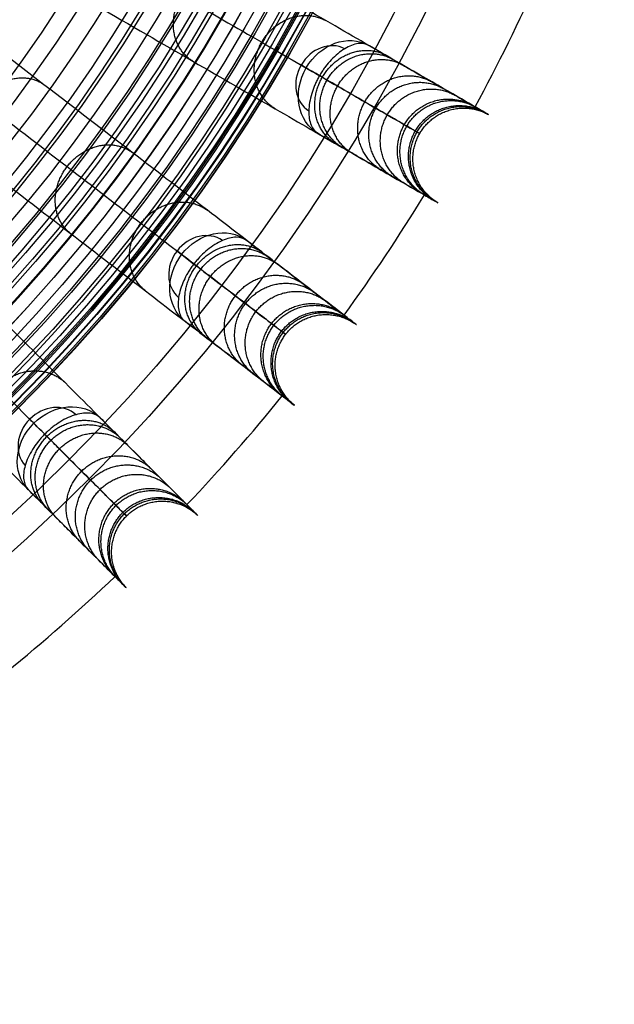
# Model space of a CAD drawing. Header units: millimetres. Extents: x -683 to -355, y -164 to 164.
# Tile 30 of 47: x -415 to -364, y -155 to -70. Entities that reach past the tile are written whole.
import ezdxf

# ---------------------------------------------------------------- set-up
doc = ezdxf.new("R2010")
doc.units = ezdxf.units.MM
doc.layers.add('Ø30', color=7, linetype='Continuous', true_color=0xc80000)

msp = doc.modelspace()

# ---------------------------------------------------------------- linework, layer by layer
at = {"layer": 'Ø30'}
for centre, radius in [((-518.913, 0, 247.279), 155.372), ((-518.913, 0, 244.802), 152.959), ((-518.913, 0, 163.153), 146.693), ((-518.913, 0, 157.442), 146.667), ((-518.913, 0, 167.582), 146.509), ((-518.913, 0, 171.92), 146.154), ((-518.913, 0, 149.261), 146.109), ((-518.913, 0, 176.142), 145.636), ((-518.913, 0, 144.531), 145.497), ((-518.913, 0, 220.268), 145.377), ((-518.913, 0, 180.221), 144.963), ((-518.913, 0, 138.679), 144.436), ((-518.913, 0, 184.133), 144.148), ((-518.913, 0, 187.85), 143.203), ((-518.913, 0, 132.703), 143.013), ((-518.913, 0, 191.174), 142.198), ((-518.913, 0, 126.678), 141.241), ((-518.913, 0, 193.92), 141.238), ((-518.913, 0, 196.939), 140.019), ((-518.913, 0, 120.62), 139.131), ((-518.913, 0, 199.549), 138.797), ((-518.913, 0, 201.094), 137.981), ((-518.913, 0, 114.533), 136.687), ((-518.913, 0, 203.795), 136.485), ((-518.913, 0, 233.043), 135.245), ((-518.913, 0, 108.426), 133.919), ((-518.913, 0, 204.972), 133.63), ((-518.913, 0, 102.304), 130.835), ((-518.913, 0, 96.176), 127.445), ((-518.913, 0, 90.049), 123.759), ((-518.913, 0, 249.459), 121.458), ((-518.913, 0, 248.238), 120.639), ((-518.913, 0, 83.931), 119.787), ((-518.913, 0, 245.918), 119.234), ((-518.913, 0, 243.391), 117.888), ((-518.913, 0, 240.946), 116.788), ((-518.913, 0, 238.607), 115.933), ((-518.913, 0, 77.829), 115.543), ((-518.913, 0, 236.394), 115.313), ((-518.913, 0, 234.324), 114.916), ((-518.913, 0, 229.045), 114.86), ((-518.913, 0, 232.408), 114.722), ((-518.913, 0, 230.65), 114.711), ((-518.913, 0, 71.751), 111.037), ((-518.913, 0, 65.432), 106.064)]:
    msp.add_circle(centre, radius, dxfattribs=at)
at = {"layer": 'Ø30', "extrusion": (0, 0, -1)}
for centre, radius in [((518.913, 0, -264.322), 140.09), ((518.913, 0, -264.322), 137.615), ((518.913, 0, -263.15), 132.777), ((518.913, 0, -259.893), 129.011)]:
    msp.add_circle(centre, radius, dxfattribs=at)
at = {"layer": 'Ø30'}
for start, end in [(331.54858, 335.95142), (324.04858, 328.45142), (316.54858, 320.95142), (309.04858, 313.45142)]:
    msp.add_arc((-518.913, 0, 142.413), 162.998, start, end, dxfattribs=at)
at = {"layer": 'Ø30', "extrusion": (0.447485, -0.258356, -0.85616)}
for start, end in [(270, 359.29062), (180.70938, 270)]:
    msp.add_arc((-259.456, -145.061, -334.531), 4.405, start, end, dxfattribs=at)
at = {"layer": 'Ø30', "extrusion": (-0.447485, 0.258356, 0.85616)}
for start, end in [(182.21598, 270), (270, 357.78402)]:
    msp.add_arc((259.456, -145.061, 337.646), 3.115, start, end, dxfattribs=at)
at = {"layer": 'Ø30', "extrusion": (-0.5, -0.866025, -5.35441e-15)}
msp.add_arc((-297.051, 211.457, 259.456), 4.405, 123.60538, 211.11398, dxfattribs=at)
at = {"layer": 'Ø30', "extrusion": (-0.409935, 0.314554, 0.85616)}
for start, end in [(182.21598, 270), (270, 357.78402)]:
    msp.add_arc((315.894, -112.774, 318.16), 3.115, start, end, dxfattribs=at)
at = {"layer": 'Ø30', "extrusion": (0.409935, -0.314554, -0.85616)}
for start, end in [(270, 359.29062), (180.70938, 270)]:
    msp.add_arc((-315.894, -112.774, -315.045), 4.405, start, end, dxfattribs=at)
at = {"layer": 'Ø30', "extrusion": (-0.608761, -0.793353, -5.08118e-15)}
msp.add_arc((-259.341, 211.457, 315.894), 4.405, 123.60538, 211.11398, dxfattribs=at)
at = {"layer": 'Ø30', "extrusion": (0.36537, -0.36537, -0.85616)}
for start, end in [(270, 359.29062), (180.70938, 270)]:
    msp.add_arc((-366.927, -74.457, -291.92), 4.405, start, end, dxfattribs=at)
at = {"layer": 'Ø30', "extrusion": (-0.36537, 0.36537, 0.85616)}
for start, end in [(182.21598, 270), (270, 357.78402)]:
    msp.add_arc((366.927, -74.457, 295.035), 3.115, start, end, dxfattribs=at)
at = {"layer": 'Ø30', "extrusion": (-0.707107, -0.707107, -1.016e-15)}
msp.add_arc((-214.586, 211.457, 366.927), 4.405, 123.60538, 211.11398, dxfattribs=at)
at = {"layer": 'Ø30'}
for points, knots in [([(-384.82, -72.332, 211.429), (-384.29, -72.638, 210.414), (-383.787, -72.928, 209.376), (-383.311, -73.203, 208.325), (-382.815, -73.49, 207.228), (-382.345, -73.761, 206.112), (-381.902, -74.017, 204.984), (-381.432, -74.288, 203.789), (-380.99, -74.544, 202.577), (-380.158, -75.024, 200.134), (-379.768, -75.249, 198.899), (-379.401, -75.46, 197.657), (-378.62, -75.912, 195.004), (-377.942, -76.303, 192.296), (-377.362, -76.638, 189.576), (-376.75, -76.991, 186.703), (-376.24, -77.286, 183.79), (-375.828, -77.524, 180.871), (-375.397, -77.772, 177.824), (-375.069, -77.962, 174.749), (-374.841, -78.094, 171.673), (-374.605, -78.23, 168.495), (-374.473, -78.306, 165.301), (-374.445, -78.322, 162.112), (-374.416, -78.339, 158.847), (-374.496, -78.293, 155.576), (-374.684, -78.184, 152.318), (-374.875, -78.074, 149.008), (-375.18, -77.898, 145.703), (-375.6, -77.655, 142.422), (-375.601, -77.655, 142.419), (-375.601, -77.655, 142.416), (-375.601, -77.655, 142.413), (-376.258, -77.276, 137.295), (-377.196, -76.734, 132.235), (-378.38, -76.05, 127.246), (-379.592, -75.351, 122.135), (-381.058, -74.504, 117.108), (-382.735, -73.536, 112.177), (-384.461, -72.54, 107.102), (-386.411, -71.413, 102.125), (-388.541, -70.184, 97.259), (-390.736, -68.916, 92.242), (-393.129, -67.535, 87.33), (-395.672, -66.067, 82.537), (-398.293, -64.553, 77.597), (-401.085, -62.942, 72.765), (-404.004, -61.256, 68.054), (-407.005, -59.524, 63.21), (-410.154, -57.706, 58.473), (-413.41, -55.826, 53.854), (-416.747, -53.899, 49.123), (-420.211, -51.899, 44.496), (-423.767, -49.846, 39.983), (-427.394, -47.752, 35.38), (-431.131, -45.594, 30.877), (-434.948, -43.391, 26.484)], [0, 0, 0, 0, 4.040828, 4.040828, 4.040828, 8.259644, 8.259644, 8.259644, 12.731241, 12.731241, 17.203384, 17.203384, 17.203384, 26.762643, 26.762643, 26.762643, 36.850305, 36.850305, 36.850305, 47.374726, 47.374726, 47.374726, 58.243746, 58.243746, 58.243746, 69.369292, 69.369292, 69.369292, 80.671791, 80.671791, 80.671791, 80.681377, 80.681377, 80.681377, 98.298559, 98.298559, 98.298559, 116.345926, 116.345926, 116.345926, 134.921722, 134.921722, 134.921722, 154.078377, 154.078377, 154.078377, 173.820712, 173.820712, 173.820712, 194.117895, 194.117895, 194.117895, 214.910076, 214.910076, 214.910076, 236.114875, 236.114875, 236.114875, 236.114875]), ([(-439.8, -45.676, 29.551), (-436.023, -47.856, 33.903), (-428.716, -52.075, 42.712), (-418.488, -57.98, 56.38), (-409.208, -63.338, 70.346), (-400.999, -68.077, 84.559), (-393.981, -72.129, 98.973), (-388.275, -75.424, 113.539), (-383.996, -77.894, 128.214), (-381.577, -79.291, 141.261), (-380.538, -79.891, 152.546), (-380.309, -80.023, 161.997), (-380.688, -79.804, 171.216), (-381.633, -79.259, 180.072), (-383.096, -78.414, 188.427), (-385.027, -77.299, 196.142), (-387.02, -76.149, 202.034), (-388.809, -75.115, 206.287), (-389.76, -74.567, 208.246), (-390.248, -74.285, 209.181)], [0, 0, 0, 0, 21.206687, 42.000163, 62.298384, 82.041442, 101.198015, 119.773444, 137.819283, 155.44352, 166.748088, 177.876049, 188.747485, 199.274348, 209.364632, 218.926927, 227.876161, 232.097972, 236.141838, 236.141838, 236.141838, 236.141838]), ([(-439.353, -51.02, 26.484), (-435.536, -53.224, 30.877), (-431.799, -55.382, 35.38), (-428.172, -57.476, 39.983), (-424.616, -59.529, 44.496), (-421.152, -61.529, 49.123), (-417.815, -63.455, 53.854), (-414.559, -65.335, 58.473), (-411.41, -67.153, 63.21), (-408.409, -68.886, 68.054), (-405.49, -70.571, 72.765), (-402.698, -72.183, 77.597), (-400.077, -73.696, 82.537), (-397.534, -75.165, 87.33), (-395.141, -76.546, 92.242), (-392.945, -77.814, 97.259), (-390.816, -79.043, 102.125), (-388.866, -80.169, 107.102), (-387.14, -81.166, 112.177), (-385.463, -82.134, 117.108), (-383.996, -82.98, 122.135), (-382.785, -83.68, 127.246), (-381.601, -84.363, 132.235), (-380.662, -84.905, 137.295), (-380.006, -85.284, 142.413), (-380.006, -85.284, 142.416), (-380.006, -85.285, 142.419), (-380.005, -85.285, 142.422), (-379.585, -85.528, 145.703), (-379.28, -85.703, 149.008), (-379.089, -85.814, 152.318), (-378.901, -85.922, 155.576), (-378.821, -85.968, 158.847), (-378.85, -85.952, 162.112), (-378.878, -85.935, 165.301), (-379.01, -85.86, 168.495), (-379.246, -85.723, 171.673), (-379.474, -85.591, 174.749), (-379.802, -85.402, 177.824), (-380.233, -85.154, 180.871), (-380.645, -84.915, 183.79), (-381.155, -84.621, 186.703), (-381.767, -84.267, 189.576), (-382.347, -83.933, 192.296), (-383.025, -83.541, 195.004), (-383.806, -83.09, 197.657), (-384.173, -82.879, 198.899), (-384.563, -82.653, 200.134), (-385.395, -82.173, 202.577), (-385.837, -81.918, 203.789), (-386.307, -81.647, 204.984), (-386.75, -81.391, 206.112), (-387.22, -81.12, 207.228), (-387.716, -80.833, 208.325), (-388.192, -80.558, 209.376), (-388.695, -80.268, 210.414), (-389.225, -79.962, 211.429)], [0, 0, 0, 0, 21.204799, 21.204799, 21.204799, 41.99698, 41.99698, 41.99698, 62.294163, 62.294163, 62.294163, 82.036498, 82.036498, 82.036498, 101.193153, 101.193153, 101.193153, 119.768949, 119.768949, 119.768949, 137.816316, 137.816316, 137.816316, 155.433498, 155.433498, 155.433498, 155.443084, 155.443084, 155.443084, 166.745582, 166.745582, 166.745582, 177.871129, 177.871129, 177.871129, 188.740149, 188.740149, 188.740149, 199.26457, 199.26457, 199.26457, 209.352232, 209.352232, 209.352232, 218.911491, 218.911491, 218.911491, 223.383634, 223.383634, 227.855231, 227.855231, 227.855231, 232.074047, 232.074047, 232.074047, 236.114875, 236.114875, 236.114875, 236.114875]), ([(-395.408, -89.216, 211.429), (-394.922, -89.589, 210.414), (-394.462, -89.942, 209.376), (-394.026, -90.276, 208.325), (-393.571, -90.625, 207.228), (-393.141, -90.956, 206.112), (-392.735, -91.267, 204.984), (-392.305, -91.597, 203.789), (-391.899, -91.908, 202.577), (-391.138, -92.493, 200.134), (-390.78, -92.767, 198.899), (-390.445, -93.025, 197.657), (-389.728, -93.574, 195.004), (-389.108, -94.051, 192.296), (-388.577, -94.458, 189.576), (-388.015, -94.889, 186.703), (-387.548, -95.247, 183.79), (-387.171, -95.537, 180.871), (-386.776, -95.84, 177.824), (-386.476, -96.07, 174.749), (-386.267, -96.231, 171.673), (-386.05, -96.397, 168.495), (-385.93, -96.489, 165.301), (-385.904, -96.509, 162.112), (-385.878, -96.529, 158.847), (-385.95, -96.473, 155.576), (-386.123, -96.341, 152.318), (-386.298, -96.206, 149.008), (-386.577, -95.992, 145.703), (-386.962, -95.697, 142.422), (-386.963, -95.697, 142.419), (-386.963, -95.696, 142.416), (-386.963, -95.696, 142.413), (-387.564, -95.235, 137.295), (-388.424, -94.575, 132.235), (-389.508, -93.743, 127.246), (-390.619, -92.891, 122.135), (-391.962, -91.86, 117.108), (-393.498, -90.682, 112.177), (-395.079, -89.469, 107.102), (-396.866, -88.097, 102.125), (-398.817, -86.601, 97.259), (-400.828, -85.057, 92.242), (-403.02, -83.375, 87.33), (-405.35, -81.588, 82.537), (-407.751, -79.745, 77.597), (-410.308, -77.783, 72.765), (-412.982, -75.731, 68.054), (-415.732, -73.621, 63.21), (-418.616, -71.408, 58.473), (-421.6, -69.119, 53.854), (-424.656, -66.774, 49.123), (-427.83, -64.338, 44.496), (-431.087, -61.839, 39.983), (-434.41, -59.289, 35.38), (-437.834, -56.662, 30.877), (-441.33, -53.979, 26.484)], [0, 0, 0, 0, 4.040828, 4.040828, 4.040828, 8.259644, 8.259644, 8.259644, 12.731241, 12.731241, 17.203384, 17.203384, 17.203384, 26.762643, 26.762643, 26.762643, 36.850305, 36.850305, 36.850305, 47.374726, 47.374726, 47.374726, 58.243746, 58.243746, 58.243746, 69.369292, 69.369292, 69.369292, 80.671791, 80.671791, 80.671791, 80.681377, 80.681377, 80.681377, 98.298559, 98.298559, 98.298559, 116.345926, 116.345926, 116.345926, 134.921722, 134.921722, 134.921722, 154.078377, 154.078377, 154.078377, 173.820712, 173.820712, 173.820712, 194.117895, 194.117895, 194.117895, 214.910076, 214.910076, 214.910076, 236.114875, 236.114875, 236.114875, 236.114875]), ([(-446.439, -55.611, 29.551), (-442.979, -58.266, 33.903), (-436.285, -63.403, 42.712), (-426.915, -70.592, 56.38), (-418.414, -77.115, 70.346), (-410.894, -82.886, 84.559), (-404.465, -87.819, 98.973), (-399.237, -91.83, 113.539), (-395.318, -94.838, 128.214), (-393.101, -96.538, 141.261), (-392.15, -97.269, 152.546), (-391.94, -97.43, 161.997), (-392.287, -97.163, 171.216), (-393.152, -96.499, 180.072), (-394.493, -95.471, 188.427), (-396.262, -94.113, 196.142), (-398.087, -92.713, 202.034), (-399.727, -91.455, 206.287), (-400.598, -90.786, 208.246), (-401.045, -90.443, 209.181)], [0, 0, 0, 0, 21.206687, 42.000163, 62.298384, 82.041442, 101.198015, 119.773444, 137.819283, 155.44352, 166.748088, 177.876049, 188.747485, 199.274348, 209.364632, 218.926927, 227.876161, 232.097972, 236.141838, 236.141838, 236.141838, 236.141838]), ([(-446.693, -60.969, 26.484), (-443.197, -63.651, 30.877), (-439.773, -66.279, 35.38), (-436.45, -68.828, 39.983), (-433.193, -71.328, 44.496), (-430.019, -73.763, 49.123), (-426.963, -76.108, 53.854), (-423.979, -78.397, 58.473), (-421.095, -80.611, 63.21), (-418.345, -82.72, 68.054), (-415.671, -84.772, 72.765), (-413.114, -86.735, 77.597), (-410.713, -88.577, 82.537), (-408.383, -90.365, 87.33), (-406.192, -92.046, 92.242), (-404.18, -93.59, 97.259), (-402.229, -95.087, 102.125), (-400.442, -96.458, 107.102), (-398.861, -97.671, 112.177), (-397.325, -98.85, 117.108), (-395.982, -99.881, 122.135), (-394.872, -100.733, 127.246), (-393.788, -101.564, 132.235), (-392.928, -102.224, 137.295), (-392.326, -102.686, 142.413), (-392.326, -102.686, 142.416), (-392.326, -102.686, 142.419), (-392.325, -102.686, 142.422), (-391.94, -102.982, 145.703), (-391.661, -103.196, 149.008), (-391.486, -103.33, 152.318), (-391.314, -103.463, 155.576), (-391.241, -103.518, 158.847), (-391.267, -103.498, 162.112), (-391.293, -103.478, 165.301), (-391.414, -103.386, 168.495), (-391.63, -103.22, 171.673), (-391.839, -103.059, 174.749), (-392.139, -102.829, 177.824), (-392.534, -102.526, 180.871), (-392.912, -102.236, 183.79), (-393.379, -101.878, 186.703), (-393.94, -101.448, 189.576), (-394.471, -101.04, 192.296), (-395.092, -100.564, 195.004), (-395.808, -100.014, 197.657), (-396.143, -99.757, 198.899), (-396.501, -99.482, 200.134), (-397.263, -98.898, 202.577), (-397.668, -98.587, 203.789), (-398.098, -98.257, 204.984), (-398.504, -97.945, 206.112), (-398.935, -97.615, 207.228), (-399.39, -97.266, 208.325), (-399.825, -96.931, 209.376), (-400.286, -96.578, 210.414), (-400.771, -96.206, 211.429)], [0, 0, 0, 0, 21.204799, 21.204799, 21.204799, 41.99698, 41.99698, 41.99698, 62.294163, 62.294163, 62.294163, 82.036498, 82.036498, 82.036498, 101.193153, 101.193153, 101.193153, 119.768949, 119.768949, 119.768949, 137.816316, 137.816316, 137.816316, 155.433498, 155.433498, 155.433498, 155.443084, 155.443084, 155.443084, 166.745582, 166.745582, 166.745582, 177.871129, 177.871129, 177.871129, 188.740149, 188.740149, 188.740149, 199.26457, 199.26457, 199.26457, 209.352232, 209.352232, 209.352232, 218.911491, 218.911491, 218.911491, 223.383634, 223.383634, 227.855231, 227.855231, 227.855231, 232.074047, 232.074047, 232.074047, 236.114875, 236.114875, 236.114875, 236.114875]), ([(-408.11, -104.573, 211.429), (-407.677, -105.006, 210.414), (-407.267, -105.417, 209.376), (-406.878, -105.805, 208.325), (-406.473, -106.211, 207.228), (-406.089, -106.594, 206.112), (-405.727, -106.956, 204.984), (-405.344, -107.34, 203.789), (-404.983, -107.701, 202.577), (-404.304, -108.38, 200.134), (-403.985, -108.698, 198.899), (-403.686, -108.997, 197.657), (-403.048, -109.636, 195.004), (-402.494, -110.189, 192.296), (-402.021, -110.662, 189.576), (-401.521, -111.163, 186.703), (-401.105, -111.579, 183.79), (-400.768, -111.916, 180.871), (-400.416, -112.267, 177.824), (-400.149, -112.535, 174.749), (-399.962, -112.721, 171.673), (-399.769, -112.914, 168.495), (-399.662, -113.021, 165.301), (-399.639, -113.044, 162.112), (-399.616, -113.068, 158.847), (-399.68, -113.003, 155.576), (-399.834, -112.849, 152.318), (-399.99, -112.693, 149.008), (-400.239, -112.445, 145.703), (-400.582, -112.101, 142.422), (-400.582, -112.101, 142.419), (-400.583, -112.101, 142.416), (-400.583, -112.1, 142.413), (-401.119, -111.564, 137.295), (-401.885, -110.798, 132.235), (-402.851, -109.832, 127.246), (-403.841, -108.842, 122.135), (-405.038, -107.645, 117.108), (-406.407, -106.276, 112.177), (-407.817, -104.867, 107.102), (-409.409, -103.274, 102.125), (-411.148, -101.535, 97.259), (-412.941, -99.743, 92.242), (-414.894, -97.789, 87.33), (-416.971, -95.713, 82.537), (-419.111, -93.573, 77.597), (-421.39, -91.293, 72.765), (-423.773, -88.91, 68.054), (-426.224, -86.459, 63.21), (-428.795, -83.888, 58.473), (-431.454, -81.229, 53.854), (-434.178, -78.505, 49.123), (-437.007, -75.677, 44.496), (-439.91, -72.773, 39.983), (-442.871, -69.812, 35.38), (-445.923, -66.76, 30.877), (-449.039, -63.644, 26.484)], [0, 0, 0, 0, 4.040828, 4.040828, 4.040828, 8.259644, 8.259644, 8.259644, 12.731241, 12.731241, 17.203384, 17.203384, 17.203384, 26.762643, 26.762643, 26.762643, 36.850305, 36.850305, 36.850305, 47.374726, 47.374726, 47.374726, 58.243746, 58.243746, 58.243746, 69.369292, 69.369292, 69.369292, 80.671791, 80.671791, 80.671791, 80.681377, 80.681377, 80.681377, 98.298559, 98.298559, 98.298559, 116.345926, 116.345926, 116.345926, 134.921722, 134.921722, 134.921722, 154.078377, 154.078377, 154.078377, 173.820712, 173.820712, 173.820712, 194.117895, 194.117895, 194.117895, 214.910076, 214.910076, 214.910076, 236.114875, 236.114875, 236.114875, 236.114875]), ([(-454.318, -64.595, 29.551), (-451.234, -67.679, 33.903), (-445.267, -73.646, 42.712), (-436.917, -81.996, 56.38), (-429.34, -89.573, 70.346), (-422.637, -96.276, 84.559), (-416.907, -102.006, 98.973), (-412.247, -106.666, 113.539), (-408.754, -110.159, 128.214), (-406.779, -112.134, 141.261), (-405.93, -112.982, 152.546), (-405.743, -113.17, 161.997), (-406.053, -112.86, 171.216), (-406.824, -112.089, 180.072), (-408.019, -110.894, 188.427), (-409.596, -109.317, 196.142), (-411.222, -107.69, 202.034), (-412.684, -106.229, 206.287), (-413.46, -105.453, 208.246), (-413.859, -105.054, 209.181)], [0, 0, 0, 0, 21.206687, 42.000163, 62.298384, 82.041442, 101.198015, 119.773444, 137.819283, 155.44352, 166.748088, 177.876049, 188.747485, 199.274348, 209.364632, 218.926927, 227.876161, 232.097972, 236.141838, 236.141838, 236.141838, 236.141838]), ([(-455.269, -69.874, 26.484), (-452.153, -72.99, 30.877), (-449.101, -76.041, 35.38), (-446.139, -79.003, 39.983), (-443.236, -81.906, 44.496), (-440.408, -84.735, 49.123), (-437.683, -87.459, 53.854), (-435.024, -90.118, 58.473), (-432.453, -92.689, 63.21), (-430.003, -95.139, 68.054), (-427.62, -97.523, 72.765), (-425.34, -99.802, 77.597), (-423.2, -101.942, 82.537), (-421.124, -104.019, 87.33), (-419.17, -105.972, 92.242), (-417.377, -107.765, 97.259), (-415.639, -109.504, 102.125), (-414.046, -111.096, 107.102), (-412.637, -112.505, 112.177), (-411.268, -113.875, 117.108), (-410.071, -115.072, 122.135), (-409.081, -116.061, 127.246), (-408.115, -117.028, 132.235), (-407.348, -117.794, 137.295), (-406.813, -118.33, 142.413), (-406.812, -118.33, 142.416), (-406.812, -118.33, 142.419), (-406.812, -118.331, 142.422), (-406.468, -118.674, 145.703), (-406.22, -118.923, 149.008), (-406.064, -119.079, 152.318), (-405.91, -119.233, 155.576), (-405.845, -119.297, 158.847), (-405.869, -119.274, 162.112), (-405.892, -119.251, 165.301), (-405.999, -119.144, 168.495), (-406.192, -118.951, 171.673), (-406.378, -118.764, 174.749), (-406.646, -118.497, 177.824), (-406.997, -118.145, 180.871), (-407.334, -117.808, 183.79), (-407.75, -117.392, 186.703), (-408.25, -116.892, 189.576), (-408.724, -116.418, 192.296), (-409.277, -115.865, 195.004), (-409.915, -115.227, 197.657), (-410.214, -114.928, 198.899), (-410.533, -114.609, 200.134), (-411.212, -113.93, 202.577), (-411.573, -113.569, 203.789), (-411.957, -113.185, 204.984), (-412.319, -112.824, 206.112), (-412.702, -112.44, 207.228), (-413.108, -112.035, 208.325), (-413.496, -111.646, 209.376), (-413.907, -111.236, 210.414), (-414.339, -110.803, 211.429)], [0, 0, 0, 0, 21.204799, 21.204799, 21.204799, 41.99698, 41.99698, 41.99698, 62.294163, 62.294163, 62.294163, 82.036498, 82.036498, 82.036498, 101.193153, 101.193153, 101.193153, 119.768949, 119.768949, 119.768949, 137.816316, 137.816316, 137.816316, 155.433498, 155.433498, 155.433498, 155.443084, 155.443084, 155.443084, 166.745582, 166.745582, 166.745582, 177.871129, 177.871129, 177.871129, 188.740149, 188.740149, 188.740149, 199.26457, 199.26457, 199.26457, 209.352232, 209.352232, 209.352232, 218.911491, 218.911491, 218.911491, 223.383634, 223.383634, 227.855231, 227.855231, 227.855231, 232.074047, 232.074047, 232.074047, 236.114875, 236.114875, 236.114875, 236.114875]), ([(-384.82, -72.332, 211.429), (-385.079, -72.183, 211.925), (-385.397, -72.131, 212.412), (-385.756, -72.179, 212.863), (-386.115, -72.228, 213.315), (-386.507, -72.377, 213.721), (-386.909, -72.618, 214.062), (-387.311, -72.86, 214.404), (-387.714, -73.191, 214.672), (-388.091, -73.593, 214.854), (-388.257, -73.77, 214.934), (-388.416, -73.959, 214.997), (-388.644, -74.259, 215.064), (-388.718, -74.362, 215.082), (-388.825, -74.519, 215.103), (-388.86, -74.572, 215.108), (-388.929, -74.678, 215.117), (-388.963, -74.732, 215.121), (-388.996, -74.787, 215.123), (-389.029, -74.841, 215.125), (-389.062, -74.896, 215.126), (-389.093, -74.951, 215.126)], [0, 0, 0, 0, 1.976488, 1.976488, 1.976488, 3.954613, 3.954613, 3.954613, 5.937868, 5.937868, 5.937868, 6.806556, 6.806556, 7.240695, 7.240695, 7.457739, 7.457739, 7.674783, 7.674783, 7.674783, 7.892081, 7.892081, 7.892081, 7.892081]), ([(-389.093, -74.951, 215.126), (-389.125, -75.007, 215.126), (-389.157, -75.062, 215.125), (-389.187, -75.118, 215.123), (-389.218, -75.174, 215.121), (-389.247, -75.23, 215.117), (-389.305, -75.343, 215.108), (-389.334, -75.4, 215.103), (-389.416, -75.572, 215.082), (-389.468, -75.687, 215.064), (-389.614, -76.034, 214.997), (-389.698, -76.267, 214.934), (-389.768, -76.498, 214.854), (-389.928, -77.026, 214.672), (-390.013, -77.54, 214.404), (-390.022, -78.01, 214.062), (-390.03, -78.478, 213.721), (-389.962, -78.892, 213.315), (-389.825, -79.228, 212.863), (-389.688, -79.563, 212.412), (-389.484, -79.813, 211.925), (-389.225, -79.962, 211.429)], [0, 0, 0, 0, 0.217298, 0.217298, 0.217298, 0.434342, 0.434342, 0.651386, 0.651386, 1.085525, 1.085525, 1.954213, 1.954213, 1.954213, 3.937468, 3.937468, 3.937468, 5.915593, 5.915593, 5.915593, 7.892081, 7.892081, 7.892081, 7.892081]), ([(-395.408, -89.216, 211.429), (-395.645, -89.034, 211.925), (-395.954, -88.941, 212.412), (-396.316, -88.942, 212.863), (-396.678, -88.944, 213.315), (-397.087, -89.04, 213.721), (-397.517, -89.227, 214.062), (-397.947, -89.415, 214.404), (-398.39, -89.69, 214.672), (-398.816, -90.039, 214.854), (-399.003, -90.193, 214.934), (-399.186, -90.36, 214.997), (-399.451, -90.627, 215.064), (-399.538, -90.719, 215.082), (-399.664, -90.861, 215.103), (-399.706, -90.909, 215.108), (-399.788, -91.006, 215.117), (-399.829, -91.055, 215.121), (-399.869, -91.104, 215.123), (-399.909, -91.154, 215.125), (-399.948, -91.204, 215.126), (-399.987, -91.255, 215.126)], [0, 0, 0, 0, 1.976488, 1.976488, 1.976488, 3.954613, 3.954613, 3.954613, 5.937868, 5.937868, 5.937868, 6.806556, 6.806556, 7.240695, 7.240695, 7.457739, 7.457739, 7.674783, 7.674783, 7.674783, 7.892081, 7.892081, 7.892081, 7.892081]), ([(-399.987, -91.255, 215.126), (-400.026, -91.305, 215.126), (-400.064, -91.357, 215.125), (-400.102, -91.408, 215.123), (-400.139, -91.46, 215.121), (-400.176, -91.512, 215.117), (-400.248, -91.616, 215.108), (-400.284, -91.669, 215.103), (-400.388, -91.828, 215.082), (-400.454, -91.935, 215.064), (-400.645, -92.26, 214.997), (-400.758, -92.48, 214.934), (-400.858, -92.701, 214.854), (-401.085, -93.203, 214.672), (-401.237, -93.702, 214.404), (-401.307, -94.166, 214.062), (-401.376, -94.629, 213.721), (-401.363, -95.049, 213.315), (-401.271, -95.399, 212.863), (-401.178, -95.75, 212.412), (-401.008, -96.024, 211.925), (-400.771, -96.206, 211.429)], [0, 0, 0, 0, 0.217298, 0.217298, 0.217298, 0.434342, 0.434342, 0.651386, 0.651386, 1.085525, 1.085525, 1.954213, 1.954213, 1.954213, 3.937468, 3.937468, 3.937468, 5.915593, 5.915593, 5.915593, 7.892081, 7.892081, 7.892081, 7.892081]), ([(-408.11, -104.573, 211.429), (-408.321, -104.362, 211.925), (-408.615, -104.23, 212.412), (-408.974, -104.184, 212.863), (-409.334, -104.138, 213.315), (-409.752, -104.18, 213.721), (-410.202, -104.309, 214.062), (-410.653, -104.439, 214.404), (-411.128, -104.654, 214.672), (-411.596, -104.945, 214.854), (-411.802, -105.073, 214.934), (-412.005, -105.214, 214.997), (-412.302, -105.445, 215.064), (-412.4, -105.525, 215.082), (-412.544, -105.649, 215.103), (-412.592, -105.691, 215.108), (-412.686, -105.776, 215.117), (-412.733, -105.82, 215.121), (-412.779, -105.863, 215.123), (-412.825, -105.907, 215.125), (-412.871, -105.952, 215.126), (-412.916, -105.997, 215.126)], [0, 0, 0, 0, 1.976488, 1.976488, 1.976488, 3.954613, 3.954613, 3.954613, 5.937868, 5.937868, 5.937868, 6.806556, 6.806556, 7.240695, 7.240695, 7.457739, 7.457739, 7.674783, 7.674783, 7.674783, 7.892081, 7.892081, 7.892081, 7.892081]), ([(-412.916, -105.997, 215.126), (-412.961, -106.042, 215.126), (-413.005, -106.088, 215.125), (-413.049, -106.134, 215.123), (-413.093, -106.18, 215.121), (-413.137, -106.227, 215.117), (-413.222, -106.321, 215.108), (-413.264, -106.369, 215.103), (-413.388, -106.513, 215.082), (-413.468, -106.611, 215.064), (-413.699, -106.908, 214.997), (-413.84, -107.111, 214.934), (-413.968, -107.317, 214.854), (-414.259, -107.785, 214.672), (-414.474, -108.26, 214.404), (-414.604, -108.711, 214.062), (-414.733, -109.161, 213.721), (-414.775, -109.579, 213.315), (-414.729, -109.939, 212.863), (-414.683, -110.298, 212.412), (-414.551, -110.592, 211.925), (-414.339, -110.803, 211.429)], [0, 0, 0, 0, 0.217298, 0.217298, 0.217298, 0.434342, 0.434342, 0.651386, 0.651386, 1.085525, 1.085525, 1.954213, 1.954213, 1.954213, 3.937468, 3.937468, 3.937468, 5.915593, 5.915593, 5.915593, 7.892081, 7.892081, 7.892081, 7.892081])]:
    msp.add_open_spline(points, degree=3, knots=knots, dxfattribs=at)
for points, weights, knots in [([(-400.077, -73.696, 82.537), (-403.257, -71.793, 84.807), (-401.084, -68.029, 84.807), (-398.911, -64.264, 84.807), (-395.672, -66.067, 82.537)], [0.994503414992, 0.709881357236, 1, 0.709881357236, 0.994503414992], [7.928382, 7.928382, 7.928382, 15.707963, 15.707963, 23.487544, 23.487544, 23.487544]), ([(-392.945, -77.814, 97.259), (-396.276, -75.824, 99.22), (-394.103, -72.059, 99.22), (-391.929, -68.294, 99.22), (-388.541, -70.184, 97.259)], [0.994566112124, 0.709849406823, 1, 0.709849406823, 0.994566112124], [7.927526, 7.927526, 7.927526, 15.707963, 15.707963, 23.488401, 23.488401, 23.488401]), ([(-387.716, -80.833, 208.325), (-391.027, -78.858, 206.309), (-388.852, -75.091, 206.309), (-386.677, -71.324, 206.309), (-383.311, -73.203, 208.325)], [0.994812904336, 0.709723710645, 1, 0.709723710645, 0.994812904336], [7.924155, 7.924155, 7.924155, 15.707963, 15.707963, 23.491771, 23.491771, 23.491771]), ([(-387.14, -81.166, 112.177), (-390.615, -79.093, 113.766), (-388.441, -75.328, 113.766), (-386.268, -71.563, 113.766), (-382.735, -73.536, 112.177)], [0.994578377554, 0.7098431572, 1, 0.7098431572, 0.994578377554], [7.927358, 7.927358, 7.927358, 15.707963, 15.707963, 23.488569, 23.488569, 23.488569]), ([(-386.307, -81.647, 204.984), (-389.708, -79.619, 203.186), (-387.533, -75.852, 203.186), (-385.359, -72.086, 203.186), (-381.902, -74.017, 204.984)], [0.99473984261, 0.709760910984, 1, 0.709760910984, 0.99473984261], [7.925153, 7.925153, 7.925153, 15.707963, 15.707963, 23.490774, 23.490774, 23.490774]), ([(-383.806, -83.09, 197.657), (-387.342, -80.983, 196.256), (-385.168, -77.218, 196.256), (-382.994, -73.452, 196.256), (-379.401, -75.46, 197.657)], [0.994618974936, 0.709822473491, 1, 0.709822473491, 0.994618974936], [7.926803, 7.926803, 7.926803, 15.707963, 15.707963, 23.489123, 23.489123, 23.489123]), ([(-418.345, -82.72, 68.054), (-421.113, -80.522, 70.581), (-418.467, -77.075, 70.581), (-415.822, -73.627, 70.581), (-412.982, -75.731, 68.054)], [0.994371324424, 0.709948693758, 1, 0.709948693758, 0.994371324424], [7.930188, 7.930188, 7.930188, 15.707963, 15.707963, 23.485739, 23.485739, 23.485739]), ([(-382.785, -83.68, 127.246), (-386.386, -81.534, 128.394), (-384.213, -77.769, 128.394), (-382.039, -74.004, 128.394), (-378.38, -76.05, 127.246)], [0.994559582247, 0.709852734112, 1, 0.709852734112, 0.994559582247], [7.927615, 7.927615, 7.927615, 15.707963, 15.707963, 23.488312, 23.488312, 23.488312]), ([(-381.767, -84.267, 189.576), (-385.394, -82.107, 188.536), (-383.22, -78.342, 188.536), (-381.046, -74.578, 188.536), (-377.362, -76.638, 189.576)], [0.994562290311, 0.709851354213, 1, 0.709851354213, 0.994562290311], [7.927578, 7.927578, 7.927578, 15.707963, 15.707963, 23.488349, 23.488349, 23.488349]), ([(-380.233, -85.154, 180.871), (-383.919, -82.958, 180.171), (-381.745, -79.194, 180.171), (-379.572, -75.429, 180.171), (-375.828, -77.524, 180.871)], [0.994533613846, 0.709865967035, 1, 0.709865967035, 0.994533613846], [7.92797, 7.92797, 7.92797, 15.707963, 15.707963, 23.487957, 23.487957, 23.487957]), ([(-380.005, -85.285, 142.422), (-383.699, -83.085, 143.059), (-381.526, -79.32, 143.059), (-379.353, -75.556, 143.059), (-375.6, -77.655, 142.422)], [0.994519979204, 0.709872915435, 1, 0.709872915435, 0.994519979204], [7.928156, 7.928156, 7.928156, 15.707963, 15.707963, 23.487771, 23.487771, 23.487771]), ([(-379.246, -85.723, 171.673), (-382.967, -83.508, 171.301), (-380.794, -79.743, 171.301), (-378.62, -75.979, 171.301), (-374.841, -78.094, 171.673)], [0.994520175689, 0.709872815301, 1, 0.709872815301, 0.994520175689], [7.928153, 7.928153, 7.928153, 15.707963, 15.707963, 23.487773, 23.487773, 23.487773]), ([(-379.089, -85.814, 152.318), (-382.816, -83.595, 152.608), (-380.642, -79.831, 152.608), (-378.469, -76.066, 152.608), (-374.684, -78.184, 152.318)], [0.994518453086, 0.709873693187, 1, 0.709873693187, 0.994518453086], [7.928177, 7.928177, 7.928177, 15.707963, 15.707963, 23.48775, 23.48775, 23.48775]), ([(-378.85, -85.952, 162.112), (-382.585, -83.728, 162.068), (-380.412, -79.964, 162.068), (-378.238, -76.199, 162.068), (-374.445, -78.322, 162.112)], [0.994515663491, 0.709875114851, 1, 0.709875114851, 0.994515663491], [7.928215, 7.928215, 7.928215, 15.707963, 15.707963, 23.487712, 23.487712, 23.487712]), ([(-410.713, -88.577, 82.537), (-413.618, -86.275, 84.807), (-410.972, -82.826, 84.807), (-408.325, -79.378, 84.807), (-405.35, -81.588, 82.537)], [0.994503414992, 0.709881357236, 1, 0.709881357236, 0.994503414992], [7.928382, 7.928382, 7.928382, 15.707963, 15.707963, 23.487544, 23.487544, 23.487544]), ([(-404.18, -93.59, 97.259), (-407.223, -91.182, 99.22), (-404.576, -87.734, 99.22), (-401.93, -84.285, 99.22), (-398.817, -86.601, 97.259)], [0.994566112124, 0.709849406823, 1, 0.709849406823, 0.994566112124], [7.927526, 7.927526, 7.927526, 15.707963, 15.707963, 23.488401, 23.488401, 23.488401]), ([(-399.39, -97.266, 208.325), (-402.414, -94.876, 206.309), (-399.766, -91.425, 206.309), (-397.118, -87.974, 206.309), (-394.026, -90.276, 208.325)], [0.994812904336, 0.709723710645, 1, 0.709723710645, 0.994812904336], [7.924155, 7.924155, 7.924155, 15.707963, 15.707963, 23.491771, 23.491771, 23.491771]), ([(-398.861, -97.671, 112.177), (-402.036, -95.162, 113.766), (-399.39, -91.713, 113.766), (-396.743, -88.264, 113.766), (-393.498, -90.682, 112.177)], [0.994578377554, 0.7098431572, 1, 0.7098431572, 0.994578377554], [7.927358, 7.927358, 7.927358, 15.707963, 15.707963, 23.488569, 23.488569, 23.488569]), ([(-398.098, -98.257, 204.984), (-401.205, -95.802, 203.186), (-398.558, -92.352, 203.186), (-395.91, -88.901, 203.186), (-392.735, -91.267, 204.984)], [0.99473984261, 0.709760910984, 1, 0.709760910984, 0.99473984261], [7.925153, 7.925153, 7.925153, 15.707963, 15.707963, 23.490774, 23.490774, 23.490774]), ([(-395.808, -100.014, 197.657), (-399.038, -97.463, 196.256), (-396.391, -94.014, 196.256), (-393.744, -90.565, 196.256), (-390.445, -93.025, 197.657)], [0.994618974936, 0.709822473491, 1, 0.709822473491, 0.994618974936], [7.926803, 7.926803, 7.926803, 15.707963, 15.707963, 23.489123, 23.489123, 23.489123]), ([(-394.872, -100.733, 127.246), (-398.163, -98.134, 128.394), (-395.516, -94.686, 128.394), (-392.87, -91.237, 128.394), (-389.508, -93.743, 127.246)], [0.994559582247, 0.709852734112, 1, 0.709852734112, 0.994559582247], [7.927615, 7.927615, 7.927615, 15.707963, 15.707963, 23.488312, 23.488312, 23.488312]), ([(-393.94, -101.448, 189.576), (-397.253, -98.832, 188.536), (-394.607, -95.384, 188.536), (-391.96, -91.935, 188.536), (-388.577, -94.458, 189.576)], [0.994562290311, 0.709851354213, 1, 0.709851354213, 0.994562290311], [7.927578, 7.927578, 7.927578, 15.707963, 15.707963, 23.488349, 23.488349, 23.488349]), ([(-392.534, -102.526, 180.871), (-395.902, -99.869, 180.171), (-393.255, -96.42, 180.171), (-390.609, -92.972, 180.171), (-387.171, -95.537, 180.871)], [0.994533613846, 0.709865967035, 1, 0.709865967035, 0.994533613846], [7.92797, 7.92797, 7.92797, 15.707963, 15.707963, 23.487957, 23.487957, 23.487957]), ([(-392.325, -102.686, 142.422), (-395.701, -100.023, 143.059), (-393.055, -96.574, 143.059), (-390.409, -93.126, 143.059), (-386.962, -95.697, 142.422)], [0.994519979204, 0.709872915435, 1, 0.709872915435, 0.994519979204], [7.928156, 7.928156, 7.928156, 15.707963, 15.707963, 23.487771, 23.487771, 23.487771]), ([(-391.63, -103.22, 171.673), (-395.03, -100.538, 171.301), (-392.384, -97.089, 171.301), (-389.738, -93.641, 171.301), (-386.267, -96.231, 171.673)], [0.994520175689, 0.709872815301, 1, 0.709872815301, 0.994520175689], [7.928153, 7.928153, 7.928153, 15.707963, 15.707963, 23.487773, 23.487773, 23.487773]), ([(-391.486, -103.33, 152.318), (-394.891, -100.644, 152.608), (-392.245, -97.196, 152.608), (-389.599, -93.747, 152.608), (-386.123, -96.341, 152.318)], [0.994518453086, 0.709873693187, 1, 0.709873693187, 0.994518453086], [7.928177, 7.928177, 7.928177, 15.707963, 15.707963, 23.48775, 23.48775, 23.48775]), ([(-391.267, -103.498, 162.112), (-394.68, -100.806, 162.068), (-392.034, -97.358, 162.068), (-389.388, -93.909, 162.068), (-385.904, -96.509, 162.112)], [0.994515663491, 0.709875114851, 1, 0.709875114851, 0.994515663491], [7.928215, 7.928215, 7.928215, 15.707963, 15.707963, 23.487712, 23.487712, 23.487712]), ([(-417.377, -107.765, 97.259), (-420.08, -104.981, 99.22), (-417.006, -101.907, 99.22), (-413.932, -98.833, 99.22), (-411.148, -101.535, 97.259)], [0.994566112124, 0.709849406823, 1, 0.709849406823, 0.994566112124], [7.927526, 7.927526, 7.927526, 15.707963, 15.707963, 23.488401, 23.488401, 23.488401]), ([(-413.108, -112.035, 208.325), (-415.794, -109.27, 206.309), (-412.718, -106.195, 206.309), (-409.642, -103.119, 206.309), (-406.878, -105.805, 208.325)], [0.994812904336, 0.709723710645, 1, 0.709723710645, 0.994812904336], [7.924155, 7.924155, 7.924155, 15.707963, 15.707963, 23.491771, 23.491771, 23.491771]), ([(-412.637, -112.505, 112.177), (-415.457, -109.604, 113.766), (-412.383, -106.53, 113.766), (-409.309, -103.455, 113.766), (-406.407, -106.276, 112.177)], [0.994578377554, 0.7098431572, 1, 0.7098431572, 0.994578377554], [7.927358, 7.927358, 7.927358, 15.707963, 15.707963, 23.488569, 23.488569, 23.488569]), ([(-411.957, -113.185, 204.984), (-414.717, -110.346, 203.186), (-411.642, -107.271, 203.186), (-408.567, -104.196, 203.186), (-405.727, -106.956, 204.984)], [0.99473984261, 0.709760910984, 1, 0.709760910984, 0.99473984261], [7.925153, 7.925153, 7.925153, 15.707963, 15.707963, 23.490774, 23.490774, 23.490774]), ([(-409.915, -115.227, 197.657), (-412.785, -112.276, 196.256), (-409.711, -109.202, 196.256), (-406.636, -106.128, 196.256), (-403.686, -108.997, 197.657)], [0.994618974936, 0.709822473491, 1, 0.709822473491, 0.994618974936], [7.926803, 7.926803, 7.926803, 15.707963, 15.707963, 23.489123, 23.489123, 23.489123]), ([(-409.081, -116.061, 127.246), (-412.005, -113.056, 128.394), (-408.931, -109.982, 128.394), (-405.857, -106.908, 128.394), (-402.851, -109.832, 127.246)], [0.994559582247, 0.709852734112, 1, 0.709852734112, 0.994559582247], [7.927615, 7.927615, 7.927615, 15.707963, 15.707963, 23.488312, 23.488312, 23.488312]), ([(-408.25, -116.892, 189.576), (-411.194, -113.867, 188.536), (-408.12, -110.793, 188.536), (-405.046, -107.719, 188.536), (-402.021, -110.662, 189.576)], [0.994562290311, 0.709851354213, 1, 0.709851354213, 0.994562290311], [7.927578, 7.927578, 7.927578, 15.707963, 15.707963, 23.488349, 23.488349, 23.488349]), ([(-406.997, -118.145, 180.871), (-409.99, -115.071, 180.171), (-406.916, -111.997, 180.171), (-403.842, -108.923, 180.171), (-400.768, -111.916, 180.871)], [0.994533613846, 0.709865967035, 1, 0.709865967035, 0.994533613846], [7.92797, 7.92797, 7.92797, 15.707963, 15.707963, 23.487957, 23.487957, 23.487957]), ([(-406.812, -118.331, 142.422), (-409.811, -115.249, 143.059), (-406.737, -112.176, 143.059), (-403.663, -109.102, 143.059), (-400.582, -112.101, 142.422)], [0.994519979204, 0.709872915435, 1, 0.709872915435, 0.994519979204], [7.928156, 7.928156, 7.928156, 15.707963, 15.707963, 23.487771, 23.487771, 23.487771]), ([(-406.192, -118.951, 171.673), (-409.213, -115.848, 171.301), (-406.139, -112.774, 171.301), (-403.065, -109.7, 171.301), (-399.962, -112.721, 171.673)], [0.994520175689, 0.709872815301, 1, 0.709872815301, 0.994520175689], [7.928153, 7.928153, 7.928153, 15.707963, 15.707963, 23.487773, 23.487773, 23.487773]), ([(-406.064, -119.079, 152.318), (-409.089, -115.971, 152.608), (-406.015, -112.898, 152.608), (-402.942, -109.824, 152.608), (-399.834, -112.849, 152.318)], [0.994518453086, 0.709873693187, 1, 0.709873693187, 0.994518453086], [7.928177, 7.928177, 7.928177, 15.707963, 15.707963, 23.48775, 23.48775, 23.48775]), ([(-405.869, -119.274, 162.112), (-408.901, -116.159, 162.068), (-405.827, -113.086, 162.068), (-402.753, -110.012, 162.068), (-399.639, -113.044, 162.112)], [0.994515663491, 0.709875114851, 1, 0.709875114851, 0.994515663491], [7.928215, 7.928215, 7.928215, 15.707963, 15.707963, 23.487712, 23.487712, 23.487712])]:
    msp.add_rational_spline(points, weights, degree=2, knots=knots, dxfattribs=at)

doc.saveas('drawing.dxf')
